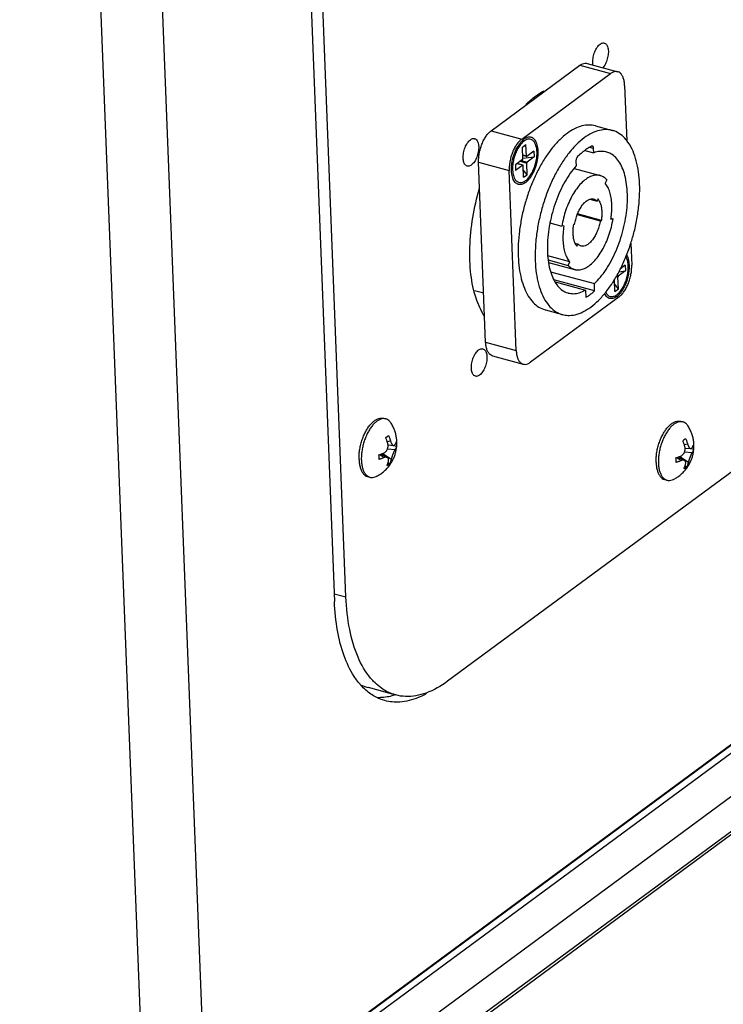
# Model space of a CAD drawing. Header units: inches. Extents: x -4 to 262, y 56 to 231.
# Tile 43 of 162: x 102.71 to 105.78, y 96.84 to 101.14. Entities that reach past the tile are written whole.
import ezdxf

# ---------------------------------------------------------------- set-up
doc = ezdxf.new("R2010")
doc.units = ezdxf.units.IN
doc.header["$LTSCALE"] = 1.2
doc.header["$MEASUREMENT"] = 0
doc.layers.get('0').update_dxf_attribs({"linetype": 'CONTINUOUS'})
for name, color, linetype in [('02___PRT_ALL_AXES', 7, 'CONTINUOUS'), ('7_ALL_FEATURES', 7, 'CONTINUOUS'), ('LAY0002', 7, 'CONTINUOUS')]:
    doc.layers.add(name, color=color, linetype=linetype)

msp = doc.modelspace()

# ---------------------------------------------------------------- linework, layer by layer
at = {"color": 7, "linetype": 'Continuous'}
for p, q in [((103.7057, 108.194), (104.0807, 98.5984)), ((105.1829, 100.9465), (105.3163, 100.9103)), ((104.764, 100.6522), (105.1514, 100.9381)), ((104.8974, 100.6161), (105.2848, 100.9019)), ((105.1514, 100.9381), (105.2848, 100.9019)), ((105.3466, 100.8506), (105.356, 100.6092)), ((109.4741, 100.6759), (103.6326, 96.3655)), ((109.479, 100.6766), (103.6375, 96.3663)), ((109.5124, 100.6675), (103.6709, 96.3572)), ((104.764, 100.6522), (104.8974, 100.6161)), ((104.9007, 100.5814), (104.9162, 100.5928)), ((104.9027, 100.5305), (104.9007, 100.5814)), ((104.9008, 100.5801), (104.9162, 100.5928)), ((104.9182, 100.5419), (104.9162, 100.5928)), ((104.9512, 100.5637), (104.9199, 100.5405)), ((104.9512, 100.5637), (104.9522, 100.5386)), ((105.1734, 100.5668), (105.2122, 100.5563)), ((105.2115, 100.5753), (105.1942, 100.58)), ((105.2122, 100.5563), (105.2115, 100.5753)), ((103.8218, 96.2802), (109.5615, 100.5153)), ((104.7402, 99.7299), (104.7095, 100.5151)), ((104.7095, 100.5151), (104.8429, 100.4789)), ((104.9013, 100.5268), (104.8699, 100.5037)), ((104.8855, 100.5067), (104.8813, 100.5121)), ((104.8912, 100.5194), (104.9194, 100.5118)), ((104.8952, 100.5224), (104.9208, 100.5154)), ((104.9182, 100.5419), (104.9021, 100.5463)), ((104.919, 100.5403), (104.9021, 100.5449)), ((104.9026, 100.5323), (104.9522, 100.5386)), ((104.9214, 100.4609), (104.9194, 100.5118)), ((104.9522, 100.5386), (104.9208, 100.5154)), ((105.134, 100.5181), (105.1347, 100.4991)), ((104.8736, 99.6937), (104.8429, 100.4789)), ((104.8578, 100.4818), (104.8585, 100.4727)), ((104.8699, 100.5037), (104.8709, 100.4785)), ((104.9022, 100.5017), (104.8709, 100.4785)), ((104.9022, 100.5017), (104.8766, 100.5086)), ((104.9031, 100.5019), (104.8771, 100.509)), ((104.9059, 100.4494), (104.9039, 100.5003)), ((104.9214, 100.4609), (104.9046, 100.4823)), ((105.1261, 100.4881), (105.2399, 100.4572)), ((104.9059, 100.4494), (104.9214, 100.4609)), ((105.2685, 100.4389), (105.2615, 100.4233)), ((105.1952, 100.3539), (105.2264, 100.3455)), ((105.2306, 100.3548), (105.2264, 100.3455)), ((103.8814, 96.158), (109.4962, 100.301)), ((103.89, 96.1784), (109.5048, 100.3214)), ((105.1401, 100.2872), (105.2401, 100.2601)), ((105.2457, 100.2609), (105.1411, 100.2893)), ((105.2401, 100.2601), (105.2457, 100.2609)), ((105.2867, 100.2668), (105.2872, 100.2706)), ((105.2867, 100.2668), (105.296, 100.2682)), ((105.2871, 100.2706), (105.296, 100.2682)), ((105.0207, 100.25), (105.0725, 100.2359)), ((105.0818, 100.2373), (105.0725, 100.2359)), ((105.1284, 100.244), (105.1228, 100.2432)), ((105.1298, 100.162), (105.1421, 100.1586)), ((105.1379, 100.1493), (105.1421, 100.1586)), ((105.3735, 100.1614), (105.3773, 100.0654)), ((105.107, 100.0808), (105.0109, 100.1068)), ((105.0133, 100.0887), (105.0999, 100.0652)), ((105.0147, 100.0778), (105.1286, 100.0469)), ((105.0999, 100.0652), (105.107, 100.0808)), ((105.3504, 100.0406), (105.319, 100.0175)), ((105.3216, 100.037), (105.3504, 100.0406)), ((105.3494, 100.0658), (105.3283, 100.0502)), ((105.3494, 100.0658), (105.3504, 100.0406)), ((105.0238, 100.0372), (105.2146, 99.9854)), ((105.2158, 99.9538), (105.0375, 100.0022)), ((105.304, 99.9515), (105.302, 100.0024)), ((105.3096, 100.016), (105.3175, 100.0138)), ((105.3116, 100.0195), (105.319, 100.0175)), ((105.3195, 99.9629), (105.3175, 100.0138)), ((104.7319, 99.9434), (104.6914, 99.9543)), ((105.0431, 99.9928), (105.1758, 99.9568)), ((105.1758, 99.9568), (105.1771, 99.9252)), ((105.2158, 99.9538), (105.2146, 99.9854)), ((105.3195, 99.9629), (105.3027, 99.9844)), ((105.304, 99.9515), (105.3195, 99.9629)), ((105.3229, 99.9282), (104.9354, 99.6424)), ((104.7402, 99.7299), (104.8736, 99.6937)), ((104.7705, 99.6702), (104.9039, 99.634)), ((104.223, 98.2064), (104.2173, 98.2113)), ((104.3003, 98.1656), (104.2902, 98.1686))]:
    msp.add_line(p, q, dxfattribs=at)
for points, start_tangent, end_tangent in [([(105.209, 100.9391), (105.2077, 100.9506), (105.2095, 100.9735), (105.2161, 100.9968), (105.2267, 101.0168), (105.2395, 101.0306)], (-0.177805, 0.882262), (0.724191, 0.534367)), ([(105.2395, 101.0306), (105.2526, 101.036), (105.2578, 101.0353)], (0.724191, 0.534367), (0.866243, -0.24418)), ([(105.2578, 101.0353), (105.2641, 101.0322), (105.2721, 101.0197), (105.2755, 101.0006), (105.2738, 100.9777), (105.2671, 100.9544), (105.2566, 100.9344), (105.2513, 100.9276)], (0.866243, -0.24418), (-0.597451, -0.673092)), ([(105.1514, 100.9381), (105.1628, 100.9447), (105.1739, 100.9474), (105.1829, 100.9465)], (0.724191, 0.534367), (0.869087, -0.233854)), ([(105.3163, 100.9103), (105.3073, 100.9112), (105.2962, 100.9085), (105.2848, 100.9019)], (-0.869087, 0.233854), (-0.724191, -0.534367)), ([(105.3466, 100.8506), (105.3448, 100.8681), (105.3408, 100.8834), (105.3348, 100.8957), (105.327, 100.9047), (105.3177, 100.9099), (105.3163, 100.9103)], (-0.035152, 0.899313), (-0.869087, 0.233854)), ([(104.9574, 100.803), (104.996, 100.8275)], (0.724191, 0.534367), (0.795966, 0.420045)), ([(104.9159, 100.7677), (104.9574, 100.803)], (0.645992, 0.626654), (0.724191, 0.534367)), ([(104.7095, 100.5151), (104.7099, 100.5343), (104.7126, 100.5545), (104.7173, 100.5746), (104.724, 100.5943), (104.7324, 100.6126), (104.742, 100.6286), (104.7528, 100.6421), (104.764, 100.6522)], (-0.035152, 0.899313), (0.724191, 0.534367)), ([(104.6598, 100.4985), (104.6535, 100.5017), (104.6455, 100.5141), (104.6421, 100.5332), (104.6438, 100.5561), (104.6505, 100.5794), (104.661, 100.5994), (104.6738, 100.6132)], (-0.866243, 0.24418), (0.724191, 0.534367)), ([(104.6738, 100.6132), (104.687, 100.6186), (104.6922, 100.6179)], (0.724191, 0.534367), (0.866243, -0.24418)), ([(104.6922, 100.6179), (104.6984, 100.6148), (104.7065, 100.6024), (104.7099, 100.5832), (104.7081, 100.5603), (104.7015, 100.537), (104.6909, 100.517), (104.6781, 100.5032)], (0.866243, -0.24418), (-0.724191, -0.534367)), ([(104.8974, 100.6161), (104.8862, 100.6059), (104.8754, 100.5925), (104.8657, 100.5764), (104.8574, 100.5581), (104.8507, 100.5384), (104.846, 100.5183), (104.8433, 100.4981), (104.8429, 100.4789)], (-0.724191, -0.534367), (0.035152, -0.899313)), ([(104.9049, 100.6054), (104.9013, 100.6021), (104.8897, 100.5889)], (-0.694012, -0.573016), (-0.53346, -0.724859)), ([(104.9643, 100.5604), (104.962, 100.58), (104.9567, 100.5961), (104.9487, 100.6078), (104.9385, 100.6145), (104.9268, 100.6158), (104.9141, 100.6116), (104.9049, 100.6054)], (-0.035152, 0.899313), (-0.694012, -0.573016)), ([(104.8897, 100.5889), (104.889, 100.5879), (104.878, 100.5699), (104.8689, 100.549), (104.8623, 100.5265), (104.8585, 100.5036), (104.8578, 100.4818)], (-0.53346, -0.724859), (0.035152, -0.899313)), ([(104.8632, 100.4515), (104.8654, 100.4462), (104.8734, 100.4344), (104.8836, 100.4277), (104.8953, 100.4264), (104.908, 100.4306), (104.9208, 100.4401), (104.9331, 100.4543), (104.9441, 100.4724), (104.9532, 100.4933), (104.9598, 100.5158), (104.9636, 100.5386), (104.9643, 100.5604)], (0.310858, -0.844611), (-0.035152, 0.899313)), ([(105.1732, 100.5671), (105.1617, 100.5582), (105.1415, 100.5396)], (-0.727939, -0.529249), (-0.63406, -0.638723)), ([(105.2027, 100.5848), (105.1822, 100.5733), (105.1732, 100.5671)], (-0.813323, -0.385365), (-0.727939, -0.529249)), ([(105.2064, 100.5852), (105.2053, 100.5854), (105.2027, 100.5848)], (-0.867839, 0.238442), (-0.813323, -0.385365)), ([(105.2115, 100.5753), (105.2109, 100.5794), (105.2096, 100.5826), (105.2077, 100.5846), (105.2064, 100.5852)], (-0.035152, 0.899313), (-0.867839, 0.238442)), ([(105.2677, 100.5598), (105.2638, 100.5608), (105.2386, 100.5623), (105.2122, 100.5563)], (-0.868397, 0.236403), (-0.845964, -0.307155)), ([(105.2146, 99.9854), (105.2409, 100.0134), (105.2659, 100.0471), (105.2889, 100.0858), (105.3093, 100.1286), (105.3267, 100.1743), (105.3407, 100.222), (105.3509, 100.2703), (105.357, 100.3182), (105.3589, 100.3645), (105.3566, 100.4081), (105.3501, 100.4479), (105.3396, 100.483), (105.3253, 100.5124), (105.3076, 100.5356), (105.2869, 100.5518), (105.2677, 100.5598)], (0.660452, 0.611394), (-0.868397, 0.236403)), ([(104.9013, 100.5268), (104.9017, 100.5273), (104.9022, 100.528), (104.9025, 100.5288), (104.9027, 100.5296), (104.9027, 100.5305)], (0.724191, 0.534367), (-0.035152, 0.899313)), ([(104.9182, 100.5419), (104.9183, 100.5412), (104.9186, 100.5407), (104.9189, 100.5404), (104.919, 100.5403)], (0.035152, -0.899313), (0.871197, -0.225868)), ([(104.919, 100.5403), (104.9194, 100.5403), (104.9199, 100.5405)], (0.871197, -0.225868), (0.724191, 0.534367)), ([(104.9208, 100.5154), (104.9204, 100.5149), (104.9199, 100.5143), (104.9196, 100.5135), (104.9194, 100.5126), (104.9194, 100.5118)], (-0.724191, -0.534367), (0.035152, -0.899313)), ([(105.1415, 100.5396), (105.139, 100.5364), (105.1368, 100.5323), (105.1351, 100.5276), (105.1342, 100.5228), (105.134, 100.5181)], (-0.63406, -0.638723), (0.035152, -0.899313)), ([(104.6781, 100.5032), (104.665, 100.4979), (104.6598, 100.4985)], (-0.724191, -0.534367), (-0.866243, 0.24418)), ([(104.8585, 100.4727), (104.8601, 100.4623), (104.8632, 100.4515)], (0.100211, -0.894404), (0.310858, -0.844611)), ([(104.9031, 100.5019), (104.9027, 100.5019), (104.9022, 100.5017)], (-0.871197, 0.225868), (-0.724191, -0.534367)), ([(104.9039, 100.5003), (104.9038, 100.501), (104.9035, 100.5016), (104.9032, 100.5019), (104.9031, 100.5019)], (-0.035152, 0.899313), (-0.871197, 0.225868)), ([(105.1347, 100.4991), (105.1093, 100.4669), (105.0857, 100.4294), (105.0645, 100.3877), (105.0462, 100.3426), (105.0312, 100.2954), (105.0206, 100.25)], (-0.598324, -0.672316), (-0.173649, -0.883089)), ([(105.2399, 100.4572), (105.236, 100.4581), (105.2171, 100.4585), (105.1972, 100.4525), (105.1769, 100.4405), (105.1568, 100.4228), (105.1376, 100.3998), (105.1197, 100.3724), (105.1039, 100.3413), (105.0905, 100.3075), (105.0799, 100.272), (105.0725, 100.2359)], (-0.868309, 0.236727), (-0.141364, -0.888828)), ([(105.2685, 100.4389), (105.2533, 100.4515), (105.2399, 100.4572)], (-0.602234, 0.668816), (-0.868309, 0.236727)), ([(104.7356, 99.8436), (104.6983, 99.9224), (104.6762, 100.0252), (104.6715, 100.1445), (104.6846, 100.2733), (104.7138, 100.4013)], (-0.499717, 0.74852), (0.251795, 0.86406)), ([(105.2872, 100.2706), (105.2903, 100.2995), (105.2908, 100.3307), (105.288, 100.3595), (105.282, 100.385), (105.2731, 100.4065), (105.2615, 100.4233)], (0.13231, 0.890221), (-0.602234, 0.668816)), ([(105.1284, 100.244), (105.133, 100.2656), (105.1399, 100.2867), (105.1487, 100.3062), (105.1591, 100.3234), (105.1705, 100.3374), (105.1826, 100.3477), (105.1947, 100.3539), (105.1952, 100.354)], (0.141364, 0.888828), (0.858847, 0.269039)), ([(105.1952, 100.354), (105.2064, 100.3555), (105.2121, 100.3546)], (0.858847, 0.269039), (0.868665, -0.235417)), ([(105.2121, 100.3546), (105.2171, 100.3527), (105.2264, 100.3455)], (0.868665, -0.235417), (0.602234, -0.668816)), ([(105.2457, 100.2609), (105.2479, 100.2805), (105.2482, 100.2992), (105.2465, 100.3165), (105.2429, 100.3318), (105.2376, 100.3447), (105.2306, 100.3548)], (0.141364, 0.888828), (-0.602234, 0.668816)), ([(105.1286, 100.0469), (105.1325, 100.046), (105.1514, 100.0456), (105.1713, 100.0516), (105.1916, 100.0636), (105.2117, 100.0814), (105.2309, 100.1043), (105.2487, 100.1317), (105.2646, 100.1628), (105.278, 100.1966), (105.2886, 100.2321), (105.296, 100.2682)], (0.868309, -0.236727), (0.141364, 0.888828)), ([(105.2401, 100.2601), (105.2355, 100.2385), (105.2286, 100.2174), (105.2198, 100.1979), (105.2094, 100.1807), (105.1979, 100.1667), (105.1859, 100.1564), (105.1737, 100.1502), (105.1621, 100.1486), (105.1564, 100.1495)], (-0.141364, -0.888828), (-0.868665, 0.235417)), ([(105.0206, 100.25), (105.02, 100.2471), (105.0127, 100.199), (105.0096, 100.1521), (105.0108, 100.1077), (105.0161, 100.0667), (105.0255, 100.0303), (105.0388, 99.9992), (105.0556, 99.9743), (105.0755, 99.9561), (105.0981, 99.945), (105.1007, 99.9443)], (-0.173649, -0.883089), (0.868795, -0.234937)), ([(105.0818, 100.2373), (105.0781, 100.2046), (105.0777, 100.1734), (105.0805, 100.1446), (105.0864, 100.1191), (105.0953, 100.0976), (105.107, 100.0808)], (-0.141364, -0.888828), (0.602234, -0.668816)), ([(105.1228, 100.2432), (105.1206, 100.2236), (105.1203, 100.2049), (105.122, 100.1876), (105.1255, 100.1723), (105.1296, 100.1619)], (-0.141364, -0.888828), (0.391001, -0.810628)), ([(105.1296, 100.1619), (105.1309, 100.1594), (105.1379, 100.1493)], (0.391001, -0.810628), (0.602234, -0.668816)), ([(105.1564, 100.1495), (105.1513, 100.1514), (105.1421, 100.1586)], (-0.868665, 0.235417), (-0.602234, 0.668816)), ([(105.3625, 100.0625), (105.3601, 100.082), (105.3548, 100.0981), (105.3525, 100.1025)], (-0.035152, 0.899313), (-0.461001, 0.772967)), ([(105.0999, 100.0652), (105.1152, 100.0526), (105.1286, 100.0469)], (0.602234, -0.668816), (0.868309, -0.236727)), ([(105.2639, 99.9476), (105.2716, 99.9365), (105.2817, 99.9298), (105.2935, 99.9285), (105.3061, 99.9327), (105.319, 99.9422), (105.3312, 99.9564), (105.3422, 99.9744), (105.3513, 99.9953), (105.3579, 100.0178), (105.3617, 100.0407), (105.3625, 100.0625)], (0.396651, -0.807878), (-0.035152, 0.899313)), ([(105.3229, 99.9282), (105.3341, 99.9384), (105.3448, 99.9518), (105.3545, 99.9679), (105.3629, 99.9862), (105.3696, 100.0059), (105.3743, 100.026), (105.3769, 100.0462), (105.3773, 100.0654)], (0.724191, 0.534367), (-0.035152, 0.899313)), ([(105.319, 100.0175), (105.3185, 100.017), (105.3181, 100.0163), (105.3178, 100.0155), (105.3176, 100.0147), (105.3175, 100.0138)], (-0.724191, -0.534367), (0.035152, -0.899313)), ([(105.1007, 99.9443), (105.1227, 99.9415), (105.1489, 99.9454), (105.1758, 99.9568)], (0.868795, -0.234937), (0.787699, 0.43535)), ([(105.1771, 99.9252), (105.19, 99.9334), (105.203, 99.9429), (105.2158, 99.9538)], (0.781467, 0.44644), (0.666768, 0.604501)), ([(104.6956, 99.5814), (104.6894, 99.5845), (104.6813, 99.5969), (104.6779, 99.616), (104.6797, 99.639), (104.6863, 99.6622), (104.6969, 99.6823), (104.7097, 99.696)], (-0.866243, 0.24418), (0.724191, 0.534367)), ([(104.7097, 99.696), (104.7228, 99.7014), (104.728, 99.7008)], (0.724191, 0.534367), (0.866243, -0.24418)), ([(104.728, 99.7008), (104.7343, 99.6976), (104.7423, 99.6852), (104.7457, 99.6661), (104.744, 99.6431), (104.7373, 99.6199), (104.7268, 99.5999), (104.714, 99.5861)], (0.866243, -0.24418), (-0.724191, -0.534367)), ([(104.7705, 99.6702), (104.7692, 99.6706), (104.7599, 99.6758), (104.752, 99.6848), (104.7461, 99.6971), (104.7421, 99.7124), (104.7402, 99.7299)], (-0.869087, 0.233854), (-0.035152, 0.899313)), ([(104.8736, 99.6937), (104.8755, 99.6762), (104.8795, 99.6609), (104.8854, 99.6486), (104.8933, 99.6396), (104.9026, 99.6344), (104.9039, 99.634)], (0.035152, -0.899313), (0.869087, -0.233854)), ([(104.9039, 99.634), (104.9129, 99.6331), (104.9241, 99.6358), (104.9354, 99.6424)], (0.869087, -0.233854), (0.724191, 0.534367)), ([(104.714, 99.5861), (104.7008, 99.5807), (104.6956, 99.5814)], (-0.724191, -0.534367), (-0.866243, 0.24418)), ([(104.1666, 98.2712), (104.123, 98.3606), (104.094, 98.4711), (104.0807, 98.5984)], (-0.48983, 0.755028), (-0.035152, 0.899313)), ([(104.1964, 98.2321), (104.1666, 98.2712)], (-0.601818, 0.669189), (-0.48983, 0.755028)), ([(104.2173, 98.2113), (104.1964, 98.2321)], (-0.674591, 0.595757), (-0.601818, 0.669189)), ([(104.268, 98.1775), (104.223, 98.2064)], (-0.812588, 0.386913), (-0.693305, 0.573871)), ([(104.4819, 98.1959), (104.4461, 98.1786)], (-0.787585, -0.435556), (-0.832758, -0.341342)), ([(104.2902, 98.1686), (104.268, 98.1775)], (-0.854489, 0.282575), (-0.812588, 0.386913)), ([(104.3655, 98.1592), (104.3003, 98.1656)], (-0.898236, -0.056314), (-0.869071, 0.233912)), ([(104.4461, 98.1786), (104.3655, 98.1592)], (-0.832758, -0.341342), (-0.898236, -0.056314))]:
    msp.add_spline(points, degree=3, dxfattribs=dict(at, start_tangent=start_tangent, end_tangent=end_tangent))
at = {"layer": '02___PRT_ALL_AXES', "color": 7, "linetype": 'Continuous'}
for p, q in [((105.2191, 100.674), (105.2932, 100.6539)), ((104.8791, 100.5819), (104.8811, 100.5851)), ((105.0011, 99.8703), (105.0752, 99.8502)), ((104.2944, 99.3977), (104.3045, 99.3949)), ((105.5904, 99.3845), (105.6005, 99.3818)), ((104.1879, 99.2173), (104.1879, 99.2166)), ((105.4839, 99.2041), (105.4839, 99.2034)), ((104.2254, 99.1433), (104.2355, 99.1405)), ((105.5214, 99.1301), (105.5315, 99.1273))]:
    msp.add_line(p, q, dxfattribs=at)
for points, start_tangent, end_tangent in [([(105.0957, 100.6412), (105.0634, 100.6136), (105.0507, 100.6004)], (-0.724191, -0.534367), (-0.611134, -0.660693)), ([(105.2191, 100.674), (105.1916, 100.6776), (105.1604, 100.6736), (105.1282, 100.6614), (105.0957, 100.6412)], (-0.868704, 0.235271), (-0.724191, -0.534367)), ([(105.2932, 100.6539), (105.27, 100.6574), (105.2375, 100.6542), (105.2039, 100.642), (105.1698, 100.6211)], (-0.868806, 0.234895), (-0.724191, -0.534367)), ([(105.3564, 100.6095), (105.3532, 100.6135), (105.3285, 100.6368), (105.3005, 100.6516), (105.2932, 100.6539)], (-0.554245, 0.709093), (-0.868806, 0.234895)), ([(104.8811, 100.5851), (104.8814, 100.5856), (104.8896, 100.5975), (104.8983, 100.6075), (104.9074, 100.6154)], (0.470537, 0.7672), (0.724191, 0.534367)), ([(105.0507, 100.6004), (105.0322, 100.5789), (105.0024, 100.5381), (104.9749, 100.4918), (104.9502, 100.4411), (104.9287, 100.3869), (104.9108, 100.3304), (104.8971, 100.2727), (104.8877, 100.215), (104.8828, 100.1584), (104.8825, 100.1042), (104.8869, 100.0534), (104.8958, 100.007), (104.9091, 99.9661), (104.9264, 99.9313), (104.9475, 99.9035), (104.972, 99.8832), (104.9992, 99.8709), (105.0011, 99.8703)], (-0.611134, -0.660693), (0.868704, -0.235271)), ([(104.9389, 100.6237), (104.9342, 100.6245), (104.9255, 100.624), (104.9165, 100.6209), (104.9074, 100.6154)], (-0.868708, 0.235259), (-0.724191, -0.534367)), ([(104.9147, 100.4269), (104.9238, 100.4348), (104.9325, 100.4448), (104.9407, 100.4566), (104.9482, 100.4701), (104.9547, 100.4848), (104.9602, 100.5004), (104.9645, 100.5166), (104.9675, 100.5328), (104.969, 100.5487), (104.9692, 100.564), (104.9679, 100.5782), (104.9652, 100.591), (104.9612, 100.6021), (104.9559, 100.6112), (104.9495, 100.6181), (104.9422, 100.6226), (104.9389, 100.6237)], (0.724191, 0.534367), (-0.868708, 0.235259)), ([(105.1698, 100.6211), (105.136, 100.592), (105.1248, 100.5803)], (-0.724191, -0.534367), (-0.611175, -0.660655)), ([(105.3738, 100.1613), (105.3886, 100.213), (105.4014, 100.2736), (105.4093, 100.3337), (105.4123, 100.392), (105.4101, 100.4471), (105.4029, 100.4979), (105.3908, 100.5432), (105.3741, 100.582), (105.3564, 100.6095)], (0.274985, 0.856962), (-0.554245, 0.709093)), ([(104.8555, 100.5148), (104.8576, 100.5257), (104.8619, 100.5418), (104.8674, 100.5574), (104.8739, 100.5721), (104.8791, 100.5819)], (0.149266, 0.887536), (0.452238, 0.778126)), ([(105.1248, 100.5803), (105.1034, 100.5552), (105.0725, 100.5117), (105.0441, 100.4624), (105.0188, 100.4084), (104.9973, 100.3508), (104.9799, 100.2911), (104.9671, 100.2305), (104.9591, 100.1704), (104.9562, 100.1121), (104.9583, 100.057), (104.9655, 100.0062), (104.9776, 99.9609), (104.9943, 99.9221), (105.0153, 99.8906), (105.04, 99.8673), (105.0679, 99.8525), (105.0752, 99.8502)], (-0.611175, -0.660655), (0.868806, -0.234895)), ([(104.8529, 100.4804), (104.8531, 100.4935), (104.8546, 100.5095), (104.8555, 100.5148)], (-0.022391, 0.899721), (0.149266, 0.887536)), ([(104.8832, 100.4185), (104.8799, 100.4197), (104.8726, 100.4242), (104.8662, 100.431), (104.8609, 100.4401), (104.8569, 100.4512), (104.8542, 100.464), (104.8529, 100.4782), (104.8529, 100.4804)], (-0.868708, 0.235259), (-0.022391, 0.899721)), ([(104.9147, 100.4269), (104.9056, 100.4213), (104.8966, 100.4183), (104.8879, 100.4177), (104.8832, 100.4185)], (-0.724191, -0.534367), (-0.868708, 0.235259)), ([(105.1987, 99.883), (105.2324, 99.9121), (105.2651, 99.9489), (105.296, 99.9924), (105.3244, 100.0417), (105.3496, 100.0957), (105.3712, 100.1533), (105.3738, 100.1613)], (0.724191, 0.534367), (0.274985, 0.856962)), ([(105.3129, 99.929), (105.3219, 99.9368), (105.3307, 99.9468), (105.3389, 99.9587), (105.3463, 99.9722), (105.3529, 99.9869), (105.3584, 100.0025), (105.3626, 100.0186), (105.3656, 100.0348), (105.3672, 100.0508), (105.3673, 100.0661), (105.366, 100.0803), (105.3633, 100.0931), (105.3593, 100.1042), (105.3555, 100.1111)], (0.724191, 0.534367), (-0.488509, 0.755883)), ([(105.2814, 99.9206), (105.278, 99.9217), (105.2707, 99.9262), (105.2643, 99.9331), (105.2591, 99.9421)], (-0.868708, 0.235259), (-0.376745, 0.817351)), ([(105.3129, 99.929), (105.3037, 99.9234), (105.2947, 99.9203), (105.2861, 99.9198), (105.2814, 99.9206)], (-0.724191, -0.534367), (-0.868708, 0.235259)), ([(105.0752, 99.8502), (105.0985, 99.8467), (105.1309, 99.8499), (105.1646, 99.8621), (105.1987, 99.883)], (0.868806, -0.234895), (0.724191, 0.534367)), ([(104.225, 99.3534), (104.2268, 99.3561), (104.2378, 99.3707), (104.2494, 99.3825), (104.2613, 99.3913), (104.2732, 99.3968), (104.2847, 99.3988), (104.2944, 99.3977)], (0.487932, 0.756255), (0.868818, -0.23485)), ([(104.1903, 99.2581), (104.1944, 99.2793), (104.2003, 99.3003), (104.2078, 99.3204), (104.2167, 99.3392), (104.225, 99.3534)], (0.132921, 0.89013), (0.487932, 0.756255)), ([(105.521, 99.3402), (105.5228, 99.3429), (105.5338, 99.3575), (105.5454, 99.3693), (105.5573, 99.3781), (105.5692, 99.3836), (105.5807, 99.3857), (105.5904, 99.3845)], (0.487932, 0.756255), (0.868818, -0.23485)), ([(105.4839, 99.2041), (105.4841, 99.2241), (105.4863, 99.2449), (105.4904, 99.2661), (105.4963, 99.2871), (105.5038, 99.3072), (105.5127, 99.326), (105.521, 99.3402)], (-0.035152, 0.899313), (0.487932, 0.756255)), ([(104.1879, 99.2173), (104.1881, 99.2372), (104.1903, 99.2581)], (-0.035152, 0.899313), (0.132921, 0.89013)), ([(104.1879, 99.2166), (104.1896, 99.1988), (104.1933, 99.1822), (104.1987, 99.1681), (104.2059, 99.1567), (104.2145, 99.1485), (104.2243, 99.1436), (104.2254, 99.1433)], (0.038687, -0.899168), (0.868818, -0.23485)), ([(105.4839, 99.2034), (105.4856, 99.1856), (105.4893, 99.1691), (105.4947, 99.1549), (105.5019, 99.1436), (105.5105, 99.1353), (105.5203, 99.1304), (105.5214, 99.1301)], (0.038687, -0.899168), (0.868818, -0.23485))]:
    msp.add_spline(points, degree=3, dxfattribs=dict(at, start_tangent=start_tangent, end_tangent=end_tangent))
at = {"layer": '7_ALL_FEATURES', "color": 7, "linetype": 'Continuous'}
for p, q in [((104.277, 76.9789), (102.975, 110.2885)), ((104.0095, 76.9354), (102.7075, 110.2449)), ((104.3044, 99.3131), (104.3109, 99.3175)), ((104.3109, 99.3175), (104.3167, 99.3222)), ((105.6069, 99.3044), (105.6127, 99.309)), ((104.3255, 99.2979), (104.311, 99.2956)), ((104.3144, 99.2811), (104.3389, 99.2785)), ((104.3513, 99.2741), (104.3324, 99.2792)), ((105.6003, 99.2999), (105.6069, 99.3044)), ((105.6215, 99.2847), (105.607, 99.2824)), ((105.6104, 99.2679), (105.6348, 99.2653)), ((105.6473, 99.2609), (105.6284, 99.266)), ((104.2746, 99.2381), (104.2825, 99.2407)), ((104.2969, 99.226), (104.2767, 99.2388)), ((104.2825, 99.2408), (104.3113, 99.227)), ((104.292, 99.2443), (104.3286, 99.2191)), ((104.3119, 99.2638), (104.3455, 99.2618)), ((105.5706, 99.2249), (105.5785, 99.2276)), ((105.5929, 99.2128), (105.5727, 99.2256)), ((105.5785, 99.2276), (105.6072, 99.2139)), ((105.5879, 99.2312), (105.6246, 99.206)), ((105.6079, 99.2507), (105.6415, 99.2486)), ((104.3157, 99.1944), (104.3092, 99.1899)), ((104.3216, 99.1991), (104.3136, 99.2013)), ((104.3216, 99.1991), (104.3157, 99.1944)), ((105.6117, 99.1813), (105.6051, 99.1768)), ((105.6175, 99.1859), (105.6096, 99.1881)), ((105.6175, 99.1859), (105.6117, 99.1813)), ((104.332, 98.1872), (104.3432, 98.1903))]:
    msp.add_line(p, q, dxfattribs=at)
for points, start_tangent, end_tangent in [([(104.3045, 99.3949), (104.2987, 99.396), (104.288, 99.3953), (104.2768, 99.3914), (104.2655, 99.3846)], (-0.868719, 0.235219), (-0.724191, -0.534367)), ([(104.3278, 99.3762), (104.3257, 99.3794), (104.3178, 99.3879), (104.3087, 99.3935), (104.3045, 99.3949)], (-0.480389, 0.761069), (-0.868719, 0.235219)), ([(104.2655, 99.3846), (104.2543, 99.3748), (104.2434, 99.3624), (104.2333, 99.3477), (104.224, 99.331), (104.2159, 99.3127), (104.2091, 99.2934), (104.2038, 99.2734), (104.2001, 99.2533)], (-0.724191, -0.534367), (-0.125253, -0.891242)), ([(104.3522, 99.2739), (104.3525, 99.2771), (104.3529, 99.2926), (104.3518, 99.3087), (104.3489, 99.3255), (104.3441, 99.3424), (104.3372, 99.3592), (104.3278, 99.3762)], (0.085373, 0.895942), (-0.480236, 0.761166)), ([(105.5615, 99.3714), (105.5502, 99.3616), (105.5394, 99.3492), (105.5292, 99.3345), (105.52, 99.3178), (105.5118, 99.2996), (105.505, 99.2802), (105.4997, 99.2602), (105.4961, 99.2401), (105.4941, 99.2203)], (-0.724191, -0.534367), (-0.049124, -0.898658)), ([(105.6005, 99.3818), (105.5947, 99.3828), (105.584, 99.3821), (105.5728, 99.3783), (105.5615, 99.3714)], (-0.868719, 0.235219), (-0.724191, -0.534367)), ([(105.6238, 99.363), (105.6216, 99.3662), (105.6138, 99.3748), (105.6047, 99.3803), (105.6005, 99.3818)], (-0.480389, 0.761069), (-0.868719, 0.235219)), ([(105.6482, 99.2608), (105.6485, 99.2639), (105.6489, 99.2794), (105.6478, 99.2955), (105.6449, 99.3123), (105.64, 99.3292), (105.6332, 99.346), (105.6238, 99.363)], (0.085373, 0.895942), (-0.480236, 0.761166)), ([(104.3131, 99.2888), (104.3118, 99.293), (104.3103, 99.2977), (104.3085, 99.3027), (104.3065, 99.3079), (104.3044, 99.3131)], (-0.248058, 0.86514), (-0.35781, 0.825816)), ([(104.3167, 99.3222), (104.3189, 99.3172), (104.3208, 99.312), (104.3227, 99.3069), (104.3242, 99.3022), (104.3255, 99.2979)], (0.35781, -0.825816), (0.248058, -0.86514)), ([(105.6127, 99.309), (105.6148, 99.304), (105.6168, 99.2989), (105.6186, 99.2938), (105.6202, 99.289), (105.6215, 99.2847)], (0.35781, -0.825816), (0.248058, -0.86514)), ([(104.2868, 99.1584), (104.3019, 99.1711), (104.3159, 99.186), (104.327, 99.2013), (104.3356, 99.2163), (104.3423, 99.2315), (104.3472, 99.2466), (104.3506, 99.2618), (104.3522, 99.2739)], (0.724191, 0.534367), (0.085373, 0.895942)), ([(104.2961, 99.2461), (104.3003, 99.2484), (104.3037, 99.2511), (104.3064, 99.2541), (104.3087, 99.2573), (104.3106, 99.2608), (104.3122, 99.2645), (104.3133, 99.2684), (104.3141, 99.2721), (104.3144, 99.2754), (104.3145, 99.2788), (104.3144, 99.2811)], (0.826262, 0.356779), (-0.065678, 0.8976)), ([(104.3144, 99.2811), (104.3143, 99.2822), (104.3138, 99.2856), (104.3131, 99.2888)], (-0.065678, 0.8976), (-0.248058, 0.86514)), ([(104.3255, 99.2979), (104.3271, 99.2929), (104.3288, 99.2889), (104.3305, 99.2857), (104.3322, 99.2832), (104.3339, 99.2812), (104.3357, 99.2798), (104.3374, 99.2788), (104.3389, 99.2785)], (0.248058, -0.86514), (0.894712, -0.097416)), ([(104.3389, 99.2785), (104.3392, 99.2785), (104.341, 99.2787), (104.3428, 99.2798), (104.3447, 99.2819)], (0.894712, -0.097416), (0.495563, 0.751277)), ([(104.3447, 99.2819), (104.346, 99.284), (104.3474, 99.2864), (104.3486, 99.2889), (104.3497, 99.2916), (104.3505, 99.2942)], (0.495563, 0.751277), (0.254751, 0.863193)), ([(104.3513, 99.2741), (104.3505, 99.2715), (104.3494, 99.2689), (104.3482, 99.2663), (104.3468, 99.2639), (104.3455, 99.2618)], (-0.254751, -0.863193), (-0.495563, -0.751277)), ([(104.3505, 99.2942), (104.3513, 99.284), (104.3513, 99.2741)], (0.098268, -0.894619), (-0.031052, -0.899464)), ([(105.5921, 99.2329), (105.5963, 99.2352), (105.5996, 99.2379), (105.6024, 99.2409), (105.6047, 99.2442), (105.6066, 99.2476), (105.6082, 99.2513), (105.6093, 99.2552), (105.6101, 99.259), (105.6104, 99.2623), (105.6105, 99.2656), (105.6104, 99.2679)], (0.826262, 0.356779), (-0.065678, 0.8976)), ([(105.6091, 99.2756), (105.6078, 99.2798), (105.6063, 99.2845), (105.6045, 99.2896), (105.6025, 99.2948), (105.6003, 99.2999)], (-0.248058, 0.86514), (-0.35781, 0.825816)), ([(105.6104, 99.2679), (105.6103, 99.2691), (105.6098, 99.2724), (105.6091, 99.2756)], (-0.065678, 0.8976), (-0.248058, 0.86514)), ([(105.6215, 99.2847), (105.6231, 99.2797), (105.6248, 99.2757), (105.6265, 99.2726), (105.6282, 99.2701), (105.6299, 99.2681), (105.6317, 99.2666), (105.6334, 99.2657), (105.6348, 99.2653)], (0.248058, -0.86514), (0.894712, -0.097416)), ([(105.6348, 99.2653), (105.6352, 99.2653), (105.637, 99.2655), (105.6388, 99.2666), (105.6407, 99.2688)], (0.894712, -0.097416), (0.495563, 0.751277)), ([(105.6407, 99.2688), (105.642, 99.2709), (105.6433, 99.2732), (105.6446, 99.2758), (105.6457, 99.2784), (105.6465, 99.281)], (0.495563, 0.751277), (0.254751, 0.863193)), ([(105.6465, 99.281), (105.6473, 99.2708), (105.6473, 99.2609)], (0.098268, -0.894619), (-0.031052, -0.899464)), ([(104.1982, 99.2335), (104.198, 99.2146)], (-0.049124, -0.898658), (0.035152, -0.899313)), ([(104.2001, 99.2533), (104.1982, 99.2335)], (-0.125253, -0.891242), (-0.049124, -0.898658)), ([(104.2754, 99.218), (104.2754, 99.228), (104.2746, 99.2381)], (0.031052, 0.899464), (-0.098268, 0.894619)), ([(104.2969, 99.226), (104.2934, 99.2245), (104.2893, 99.2229), (104.2848, 99.2212), (104.2801, 99.2196), (104.2754, 99.218)], (-0.826262, -0.356779), (-0.858661, -0.269633)), ([(104.2825, 99.2407), (104.284, 99.2413), (104.2885, 99.243), (104.2926, 99.2446), (104.2961, 99.2461)], (0.848846, 0.299098), (0.826262, 0.356779)), ([(104.3112, 99.227), (104.3102, 99.2275), (104.3077, 99.228), (104.3048, 99.2281), (104.3013, 99.2275), (104.2969, 99.226)], (-0.812184, 0.38776), (-0.826262, -0.356779)), ([(104.3162, 99.21), (104.3169, 99.2144), (104.3169, 99.2179), (104.3164, 99.2207), (104.3154, 99.223), (104.3141, 99.2249), (104.3123, 99.2264), (104.3112, 99.227)], (0.216188, 0.873649), (-0.812184, 0.38776)), ([(104.3455, 99.2618), (104.3437, 99.2589), (104.342, 99.2557), (104.3404, 99.2524), (104.3389, 99.249), (104.3374, 99.2454), (104.3359, 99.2417), (104.3344, 99.2378), (104.3331, 99.2343), (104.3321, 99.2311), (104.3311, 99.228), (104.3301, 99.2249), (104.3293, 99.2219), (104.3286, 99.2191)], (-0.495563, -0.751277), (-0.216188, -0.873649)), ([(105.5714, 99.2048), (105.5713, 99.2148), (105.5706, 99.2249)], (0.031052, 0.899464), (-0.098268, 0.894619)), ([(105.5785, 99.2276), (105.58, 99.2281), (105.5845, 99.2298), (105.5886, 99.2314), (105.5921, 99.2329)], (0.848846, 0.299098), (0.826262, 0.356779)), ([(105.5828, 99.1453), (105.5979, 99.1579), (105.6118, 99.1728), (105.623, 99.1881), (105.6316, 99.2032), (105.6383, 99.2183), (105.6432, 99.2334), (105.6466, 99.2486), (105.6482, 99.2608)], (0.724191, 0.534367), (0.085373, 0.895942)), ([(105.6415, 99.2486), (105.6397, 99.2457), (105.638, 99.2425), (105.6364, 99.2392), (105.6349, 99.2358), (105.6333, 99.2323), (105.6318, 99.2285), (105.6304, 99.2247), (105.6291, 99.2211), (105.6281, 99.218), (105.6271, 99.2149), (105.6261, 99.2117), (105.6253, 99.2087), (105.6246, 99.206)], (-0.495563, -0.751277), (-0.216188, -0.873649)), ([(105.6473, 99.2609), (105.6464, 99.2583), (105.6454, 99.2557), (105.6441, 99.2531), (105.6428, 99.2508), (105.6415, 99.2486)], (-0.254751, -0.863193), (-0.495563, -0.751277)), ([(104.198, 99.2146), (104.1996, 99.1969), (104.2029, 99.181), (104.2079, 99.1673), (104.2144, 99.156), (104.2223, 99.1475), (104.2263, 99.1446)], (0.035152, -0.899313), (0.760073, -0.481964)), ([(104.3092, 99.1899), (104.3109, 99.1939), (104.3125, 99.1981), (104.314, 99.2023), (104.3152, 99.2063), (104.3162, 99.21)], (0.378664, 0.816464), (0.216188, 0.873649)), ([(104.3286, 99.2191), (104.3276, 99.2155), (104.3264, 99.2116), (104.325, 99.2074), (104.3233, 99.2032), (104.3216, 99.1991)], (-0.216188, -0.873649), (-0.378664, -0.816464)), ([(105.4941, 99.2203), (105.494, 99.2014)], (-0.049124, -0.898658), (0.035152, -0.899313)), ([(105.494, 99.2014), (105.4956, 99.1838), (105.4989, 99.1679), (105.5039, 99.1541), (105.507, 99.1482)], (0.035152, -0.899313), (0.450458, -0.779158)), ([(105.5929, 99.2128), (105.5894, 99.2113), (105.5853, 99.2097), (105.5808, 99.208), (105.5761, 99.2064), (105.5714, 99.2048)], (-0.826262, -0.356779), (-0.858661, -0.269633)), ([(105.6072, 99.2139), (105.6062, 99.2143), (105.6037, 99.2148), (105.6008, 99.2149), (105.5973, 99.2143), (105.5929, 99.2128)], (-0.812184, 0.38776), (-0.826262, -0.356779)), ([(105.6051, 99.1768), (105.6069, 99.1808), (105.6085, 99.1849), (105.61, 99.1891), (105.6112, 99.1932), (105.6122, 99.1968)], (0.378664, 0.816464), (0.216188, 0.873649)), ([(105.6122, 99.1968), (105.6129, 99.2012), (105.6129, 99.2047), (105.6124, 99.2076), (105.6114, 99.2099), (105.6101, 99.2118), (105.6083, 99.2133), (105.6072, 99.2139)], (0.216188, 0.873649), (-0.812184, 0.38776)), ([(105.6246, 99.206), (105.6236, 99.2024), (105.6224, 99.1984), (105.621, 99.1942), (105.6193, 99.19), (105.6175, 99.1859)], (-0.216188, -0.873649), (-0.378664, -0.816464)), ([(104.2263, 99.1446), (104.2314, 99.1419), (104.2355, 99.1405)], (0.760073, -0.481964), (0.868719, -0.235219)), ([(104.2355, 99.1405), (104.2414, 99.1395), (104.2521, 99.1402), (104.2633, 99.144), (104.2651, 99.1449)], (0.868719, -0.235219), (0.799113, 0.414028)), ([(104.2651, 99.1449), (104.2727, 99.1491), (104.28, 99.1536), (104.2868, 99.1584)], (0.799024, 0.4142), (0.724191, 0.534367)), ([(105.507, 99.1482), (105.5104, 99.1429), (105.5183, 99.1343), (105.5223, 99.1315)], (0.450458, -0.779158), (0.760073, -0.481964)), ([(105.5611, 99.1317), (105.5687, 99.1359), (105.5759, 99.1405), (105.5828, 99.1453)], (0.799024, 0.4142), (0.724191, 0.534367)), ([(105.5223, 99.1315), (105.5274, 99.1288), (105.5315, 99.1273)], (0.760073, -0.481964), (0.868719, -0.235219)), ([(105.5315, 99.1273), (105.5374, 99.1263), (105.5481, 99.127), (105.5593, 99.1308), (105.5611, 99.1317)], (0.868719, -0.235219), (0.799113, 0.414028)), ([(104.2693, 98.1797), (104.2743, 98.1797), (104.332, 98.1872)], (0.89967, -0.024353), (0.871683, 0.223983))]:
    msp.add_spline(points, degree=3, dxfattribs=dict(at, start_tangent=start_tangent, end_tangent=end_tangent))
at = {"layer": 'LAY0002', "color": 7, "linetype": 'Continuous'}
for p, q in [((104.131, 98.6179), (103.7565, 108.1977)), ((108.4869, 101.1373), (104.5739, 98.2499)), ((104.0794, 98.6319), (104.131, 98.6179)), ((104.3481, 98.1899), (104.2295, 98.2221))]:
    msp.add_line(p, q, dxfattribs=at)
for points, start_tangent, end_tangent in [([(104.2515, 98.2492), (104.2383, 98.2639), (104.1837, 98.3553), (104.1473, 98.4753), (104.131, 98.6179)], (-0.624318, 0.648249), (-0.035152, 0.899313)), ([(104.3481, 98.1901), (104.3084, 98.2056), (104.2515, 98.2492)], (-0.868635, 0.235529), (-0.624318, 0.648249)), ([(104.5739, 98.2499), (104.4805, 98.1984), (104.3906, 98.1834), (104.3481, 98.1901)], (-0.724191, -0.534367), (-0.868635, 0.235529)), ([(104.1985, 98.2335), (104.2295, 98.2222)], (0.816879, -0.377767), (0.868635, -0.235529))]:
    msp.add_spline(points, degree=3, dxfattribs=dict(at, start_tangent=start_tangent, end_tangent=end_tangent))

doc.saveas('drawing.dxf')
